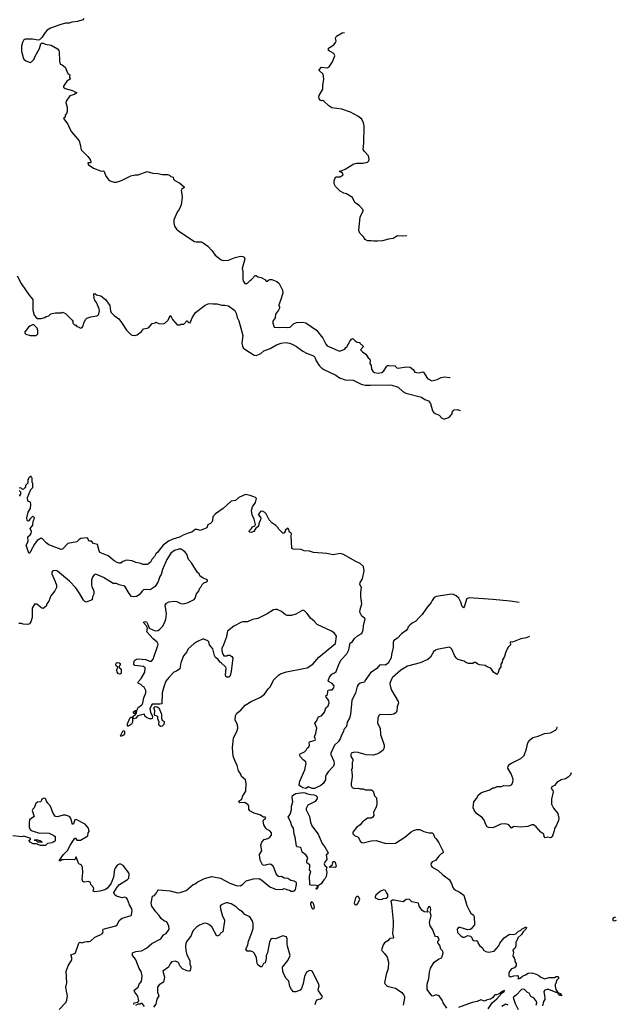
# Model space of a CAD drawing. Extents: x 2239831 to 2395310, y 665973 to 772585.
# Tile 142 of 144: x 2367767 to 2376085, y 735387 to 749103. Entities that reach past the tile are written whole.
import ezdxf

# ---------------------------------------------------------------- set-up
doc = ezdxf.new("R2010")
doc.units = 0

msp = doc.modelspace()

# ---------------------------------------------------------------- linework, layer by layer
at = {"layer": '0CON20XD'}
for points in [[(2368662, 749118), (2368647, 749103), (2368575, 749078), (2368495, 749070), (2368455, 749057), (2368407, 749053), (2368325, 749033), (2368196, 748984), (2368152, 748955), (2368122, 748925), (2368076, 748854), (2368045, 748822), (2368025, 748818), (2367945, 748830), (2367875, 748832), (2367845, 748832), (2367827, 748823), (2367807, 748785), (2367794, 748735), (2367794, 748664), (2367814, 748575), (2367825, 748552), (2367855, 748528), (2367915, 748507), (2367932, 748515), (2367965, 748548), (2367984, 748596), (2368045, 748700), (2368063, 748767), (2368073, 748777), (2368095, 748778), (2368124, 748764), (2368205, 748747), (2368292, 748695), (2368312, 748675), (2368316, 748656), (2368321, 748525), (2368332, 748485), (2368360, 748475), (2368403, 748443), (2368440, 748355), (2368468, 748335), (2368460, 748305), (2368472, 748275), (2368422, 748245), (2368380, 748175), (2368380, 748165), (2368400, 748145), (2368505, 748117), (2368535, 748100), (2368560, 748095), (2368558, 748082), (2368531, 748059), (2368467, 748043), (2368413, 747967), (2368412, 747945), (2368430, 747885), (2368428, 747825), (2368420, 747795), (2368400, 747775), (2368400, 747745), (2368380, 747725), (2368440, 747650), (2368466, 747585), (2368491, 747541), (2368594, 747415), (2368612, 747365), (2368625, 747292), (2368661, 747251), (2368719, 747199), (2368750, 747155), (2368750, 747145), (2368760, 747135), (2368760, 747115), (2368755, 747110), (2368715, 747110), (2368722, 747085), (2368798, 747035), (2368895, 746998), (2368905, 746992), (2368935, 746996), (2368945, 746988), (2368970, 746925), (2369015, 746862), (2369085, 746838), (2369115, 746840), (2369185, 746863), (2369315, 746928), (2369375, 746942), (2369419, 746941), (2369545, 746988), (2369625, 746965), (2369695, 746961), (2369756, 746946), (2369826, 746946), (2369855, 746938), (2369875, 746920), (2369905, 746910), (2369912, 746882), (2369930, 746865), (2370000, 746825), (2370062, 746775), (2370060, 746765), (2370026, 746744), (2370016, 746725), (2370028, 746675), (2370031, 746625), (2370017, 746523), (2369989, 746461), (2369968, 746432), (2369917, 746315), (2369914, 746275), (2369925, 746227), (2369953, 746183), (2369999, 746149), (2370204, 746015), (2370229, 746009), (2370295, 746010), (2370326, 745996), (2370389, 745949), (2370447, 745887), (2370492, 745825), (2370575, 745757), (2370605, 745749), (2370680, 745755), (2370770, 745790), (2370845, 745809), (2370876, 745806), (2370895, 745797), (2370904, 745774), (2370868, 745635), (2370878, 745595), (2370877, 745485), (2370886, 745456), (2370905, 745430), (2370935, 745428), (2370945, 745432), (2370984, 745476), (2371000, 745485), (2371052, 745538), (2371065, 745540), (2371085, 745520), (2371132, 745512), (2371185, 745482), (2371205, 745462), (2371215, 745460), (2371234, 745476), (2371255, 745483), (2371283, 745483), (2371350, 745455), (2371385, 745428), (2371432, 745335), (2371437, 745295), (2371405, 745190), (2371378, 745132), (2371378, 745118), (2371388, 745105), (2371387, 745083), (2371377, 745055), (2371335, 745002), (2371328, 744952), (2371294, 744905), (2371294, 744874), (2371315, 744820), (2371385, 744816), (2371445, 744821), (2371497, 744813), (2371538, 744822), (2371584, 744866), (2371625, 744884), (2371715, 744889), (2371755, 744881), (2371905, 744779), (2371994, 744665), (2372036, 744585), (2372055, 744561), (2372224, 744484), (2372299, 744511), (2372314, 744536), (2372328, 744545), (2372375, 744628), (2372395, 744652), (2372405, 744660), (2372415, 744658), (2372445, 744628), (2372473, 744613), (2372510, 744605), (2372510, 744595), (2372556, 744556), (2372556, 744544), (2372517, 744505), (2372545, 744475), (2372594, 744445), (2372624, 744394), (2372647, 744375), (2372653, 744355), (2372648, 744315), (2372666, 744285), (2372671, 744235), (2372696, 744196), (2372715, 744186), (2372765, 744180), (2372815, 744189), (2372845, 744212), (2372884, 744276), (2372895, 744284), (2372915, 744286), (2372998, 744279), (2373025, 744254), (2373040, 744250), (2373163, 744267), (2373212, 744262), (2373251, 744231), (2373275, 744193), (2373333, 744183), (2373385, 744196), (2373395, 744193), (2373452, 744105), (2373515, 744074), (2373585, 744089), (2373645, 744119), (2373685, 744130), (2373765, 744118), (2373768, 744118)], [(2373163, 746093), (2373105, 746086), (2373035, 746090), (2372974, 746056), (2372908, 746045), (2372825, 746023), (2372755, 746016), (2372706, 746016), (2372665, 746024), (2372615, 746022), (2372585, 746040), (2372559, 746079), (2372511, 746131), (2372497, 746165), (2372512, 746355), (2372556, 746435), (2372557, 746455), (2372505, 746508), (2372440, 746555), (2372408, 746625), (2372325, 746676), (2372285, 746688), (2372233, 746713), (2372171, 746781), (2372149, 746815), (2372152, 746858), (2372171, 746909), (2372184, 746916), (2372234, 746916), (2372278, 746942), (2372268, 746965), (2372220, 746995), (2372265, 747002), (2372305, 747020), (2372425, 747097), (2372464, 747106), (2372554, 747106), (2372615, 747117), (2372633, 747135), (2372641, 747161), (2372630, 747205), (2372573, 747265), (2372554, 747295), (2372566, 747385), (2372570, 747625), (2372562, 747665), (2372535, 747717), (2372480, 747760), (2372380, 747815), (2372260, 747855), (2372118, 747875), (2372075, 747902), (2372008, 747968), (2371995, 747978), (2371975, 747972), (2371955, 747982), (2371940, 748005), (2371936, 748025), (2371943, 748045), (2371993, 748135), (2371993, 748185), (2372006, 748275), (2371997, 748345), (2371944, 748394), (2371940, 748405), (2371975, 748440), (2372054, 748434), (2372083, 748447), (2372127, 748515), (2372159, 748601), (2372158, 748615), (2372145, 748632), (2372073, 748673), (2372073, 748707), (2372095, 748722), (2372146, 748754), (2372170, 748785), (2372178, 748805), (2372170, 748845), (2372182, 748875), (2372265, 748920), (2372295, 748926)], [(2367733, 745533), (2367787, 745427), (2367900, 745265), (2367952, 745205), (2367948, 745055), (2367970, 744985), (2368002, 744952), (2368015, 744940), (2368065, 744940), (2368117, 744953), (2368135, 744968), (2368172, 744978), (2368200, 745005), (2368218, 745012), (2368265, 745020), (2368355, 745020), (2368365, 745028), (2368405, 745010), (2368498, 744918), (2368510, 744905), (2368510, 744875), (2368532, 744852), (2368545, 744850), (2368565, 744830), (2368595, 744820), (2368610, 744805), (2368638, 744815), (2368652, 744838), (2368662, 744875), (2368684, 744926), (2368704, 744946), (2368757, 744963), (2368844, 744976), (2368862, 744988), (2368871, 745005), (2368879, 745045), (2368876, 745075), (2368840, 745165), (2368813, 745195), (2368807, 745213), (2368802, 745285), (2368815, 745290), (2368840, 745270), (2368898, 745258), (2368963, 745203), (2369022, 745122), (2369033, 745045), (2369043, 745025), (2369085, 744980), (2369148, 744935), (2369186, 744886), (2369255, 744778), (2369317, 744717), (2369335, 744708), (2369375, 744702), (2369405, 744712), (2369465, 744758), (2369495, 744798), (2369565, 744812), (2369615, 744870), (2369655, 744880), (2369665, 744890), (2369705, 744872), (2369765, 744868), (2369790, 744875), (2369836, 744915), (2369865, 744980), (2369885, 744953), (2369897, 744925), (2369963, 744853), (2370005, 744850), (2370015, 744860), (2370057, 744863), (2370095, 744910), (2370105, 744910), (2370110, 744895), (2370123, 744883), (2370145, 744880), (2370170, 744950), (2370218, 745022), (2370354, 745126), (2370396, 745144), (2370415, 745149), (2370465, 745143), (2370517, 745147), (2370584, 745124), (2370625, 745127), (2370677, 745115), (2370765, 745050), (2370787, 745015), (2370799, 744955), (2370820, 744910), (2370878, 744705), (2370866, 744595), (2370872, 744555), (2370883, 744533), (2370905, 744513), (2371035, 744428), (2371065, 744424), (2371108, 744442), (2371131, 744455), (2371169, 744491), (2371257, 744523), (2371345, 744572), (2371411, 744599), (2371475, 744606), (2371529, 744599), (2371567, 744585), (2371625, 744552), (2371716, 744486), (2371765, 744457), (2371865, 744420), (2371882, 744402), (2371901, 744351), (2371943, 744285), (2371977, 744247), (2372005, 744229), (2372175, 744150), (2372226, 744116), (2372304, 744084), (2372415, 744082), (2372526, 744026), (2372585, 744013), (2372660, 744010), (2372915, 744018), (2372955, 744012), (2373045, 743984), (2373110, 743925), (2373151, 743901), (2373368, 743845), (2373415, 743814), (2373467, 743795), (2373496, 743755), (2373524, 743655), (2373537, 743635), (2373558, 743615), (2373614, 743594), (2373654, 743554), (2373675, 743544), (2373695, 743544), (2373735, 743557), (2373764, 743576), (2373796, 743614), (2373798, 743635), (2373808, 743655), (2373825, 743668), (2373865, 743671), (2373909, 743661)], [(2367995, 744703), (2368022, 744728), (2368022, 744772), (2368010, 744805), (2367965, 744850), (2367945, 744850), (2367910, 744835), (2367891, 744819), (2367840, 744755), (2367840, 744735), (2367853, 744723), (2367915, 744703), (2367995, 744703)], [(2374729, 740982), (2374605, 741003), (2374365, 741026), (2374035, 741047), (2374009, 741041), (2373998, 741032), (2373970, 740935), (2373955, 740912), (2373935, 740930), (2373915, 740990), (2373887, 741045), (2373852, 741075), (2373814, 741094), (2373785, 741099), (2373575, 741067), (2373545, 741052), (2373516, 741014), (2373503, 740985), (2373440, 740905), (2373380, 740815), (2373325, 740767), (2373288, 740722), (2373237, 740695), (2373205, 740670), (2373183, 740645), (2373173, 740615), (2373156, 740595), (2373092, 740548), (2373035, 740488), (2372983, 740457), (2372972, 740425), (2372972, 740355), (2372949, 740261), (2372945, 740215), (2372905, 740140), (2372865, 740113), (2372805, 740117), (2372785, 740111), (2372745, 740065), (2372659, 740005), (2372580, 739895), (2372572, 739875), (2372515, 739862), (2372484, 739835), (2372472, 739815), (2372450, 739720), (2372396, 739624), (2372379, 739425), (2372365, 739375), (2372334, 739316), (2372321, 739259), (2372286, 739215), (2372281, 739185), (2372253, 739137), (2372235, 739084), (2372205, 739045), (2372154, 738996), (2372105, 738885), (2372105, 738865), (2372148, 738775), (2372151, 738735), (2372144, 738706), (2372068, 738625), (2372041, 738585), (2372032, 738565), (2372032, 738515), (2371999, 738465), (2371965, 738433), (2371875, 738392), (2371845, 738395), (2371795, 738417), (2371755, 738395), (2371715, 738403), (2371671, 738431), (2371663, 738445), (2371674, 738495), (2371741, 738655), (2371760, 738745), (2371755, 738765), (2371720, 738791), (2371683, 738835), (2371672, 738855), (2371673, 738867), (2371678, 738875), (2371737, 738903), (2371760, 738925), (2371773, 738955), (2371796, 738974), (2371809, 738995), (2371803, 739035), (2371807, 739043), (2371888, 739065), (2371892, 739075), (2371876, 739115), (2371896, 739165), (2371908, 739235), (2371883, 739305), (2371905, 739330), (2371927, 739385), (2371943, 739397), (2371975, 739407), (2372017, 739455), (2372033, 739515), (2372067, 739545), (2372080, 739585), (2372078, 739615), (2372065, 739638), (2372038, 739665), (2372036, 739684), (2372057, 739703), (2372061, 739745), (2372069, 739761), (2372085, 739767), (2372125, 739768), (2372146, 739795), (2372152, 739825), (2372125, 739856), (2372070, 739885), (2372068, 739895), (2372088, 739945), (2372117, 739985), (2372156, 740005), (2372177, 740023), (2372222, 740135), (2372249, 740185), (2372329, 740271), (2372355, 740325), (2372375, 740419), (2372408, 740442), (2372435, 740484), (2372475, 740520), (2372535, 740554), (2372556, 740604), (2372559, 740661), (2372582, 740755), (2372575, 740768), (2372536, 740795), (2372510, 740850), (2372512, 740885), (2372539, 740965), (2372521, 741061), (2372521, 741125), (2372534, 741194), (2372509, 741235), (2372513, 741265), (2372548, 741315), (2372571, 741425), (2372559, 741485), (2372515, 741528), (2372455, 741554), (2372282, 741652), (2372235, 741668), (2372135, 741649), (2372049, 741669), (2371865, 741683), (2371808, 741698), (2371735, 741703), (2371692, 741722), (2371580, 741725), (2371562, 741735), (2371560, 741745), (2371552, 741905), (2371558, 741945), (2371530, 741965), (2371515, 742010), (2371505, 742020), (2371470, 741985), (2371467, 741973), (2371448, 741952), (2371435, 741950), (2371375, 742010), (2371370, 742025), (2371339, 742059), (2371280, 742095), (2371244, 742134), (2371205, 742220), (2371185, 742240), (2371150, 742255), (2371125, 742250), (2371094, 742215), (2371095, 742204), (2371129, 742165), (2371124, 742136), (2371102, 742085), (2371097, 742043), (2371061, 742019), (2371031, 741975), (2370995, 741958), (2370975, 741962), (2370966, 741975), (2370971, 741989), (2371000, 742015), (2371013, 742037), (2371047, 742054), (2371053, 742073), (2371035, 742145), (2371006, 742205), (2371001, 742265), (2371013, 742315), (2371056, 742375), (2371067, 742435), (2371056, 742446), (2370982, 742475), (2370915, 742490), (2370823, 742447), (2370775, 742404), (2370715, 742398), (2370606, 742294), (2370499, 742221), (2370461, 742179), (2370454, 742126), (2370445, 742105), (2370425, 742084), (2370392, 742065), (2370375, 742023), (2370285, 741988), (2370241, 741999), (2370215, 742002), (2370165, 741966), (2370115, 741952), (2370045, 741923), (2369996, 741894), (2369902, 741868), (2369843, 741837), (2369769, 741781), (2369712, 741715), (2369695, 741685), (2369665, 741660), (2369646, 741624), (2369611, 741585), (2369592, 741548), (2369565, 741522), (2369545, 741514), (2369485, 741513), (2369456, 741526), (2369385, 741540), (2369335, 741564), (2369255, 741572), (2369205, 741554), (2369175, 741532), (2369155, 741531), (2369125, 741541), (2369084, 741564), (2369002, 741632), (2368885, 741682), (2368874, 741704), (2368854, 741794), (2368796, 741806), (2368767, 741837), (2368745, 741840), (2368732, 741845), (2368717, 741875), (2368705, 741884), (2368620, 741875), (2368597, 741863), (2368565, 741830), (2368436, 741804), (2368365, 741727), (2368345, 741722), (2368175, 741788), (2368135, 741816), (2368085, 741871), (2368065, 741879), (2368011, 741849), (2367973, 741797), (2367921, 741705), (2367915, 741682), (2367905, 741672), (2367895, 741672), (2367857, 741785), (2367884, 741836), (2367880, 741900), (2367914, 741926), (2367926, 741944), (2367930, 741975), (2367912, 742015), (2367950, 742060), (2367956, 742115), (2367971, 742145), (2367974, 742165), (2367955, 742183), (2367945, 742181), (2367910, 742145), (2367895, 742120), (2367880, 742115), (2367870, 742125), (2367868, 742165), (2367886, 742244), (2367916, 742295), (2367922, 742355), (2367920, 742375), (2367908, 742388), (2367880, 742395), (2367878, 742445), (2367923, 742557), (2367948, 742585), (2367950, 742645), (2367940, 742655), (2367940, 742715), (2367930, 742725), (2367928, 742738), (2367912, 742738), (2367892, 742718), (2367890, 742705), (2367880, 742695), (2367880, 742645), (2367850, 742615), (2367850, 742595), (2367838, 742582), (2367815, 742560), (2367802, 742562), (2367785, 742580), (2367760, 742575)], [(2367760, 742545), (2367780, 742525), (2367780, 742495), (2367760, 742465)], [(2370045, 741707), (2370018, 741725), (2369985, 741728), (2369925, 741708), (2369875, 741673), (2369817, 741585), (2369757, 741443), (2369740, 741375), (2369719, 741345), (2369697, 741275), (2369658, 741205), (2369585, 741160), (2369525, 741167), (2369495, 741159), (2369475, 741144), (2369435, 741089), (2369395, 741068), (2369355, 741061), (2369325, 741070), (2369291, 741111), (2369231, 741211), (2369152, 741232), (2369115, 741248), (2369071, 741251), (2368935, 741334), (2368859, 741365), (2368825, 741378), (2368805, 741369), (2368784, 741335), (2368770, 741295), (2368767, 741237), (2368772, 741205), (2368798, 741155), (2368803, 741133), (2368800, 741100), (2368783, 741065), (2368779, 741021), (2368695, 740987), (2368675, 740996), (2368658, 741015), (2368606, 741106), (2368548, 741188), (2368460, 741280), (2368295, 741422), (2368275, 741430), (2368227, 741423), (2368214, 741406), (2368214, 741385), (2368262, 741275), (2368279, 741225), (2368278, 741195), (2368257, 741145), (2368203, 741075), (2368175, 741002), (2368146, 740964), (2368135, 740932), (2368095, 740902), (2368077, 740907), (2368005, 740962), (2367975, 740962), (2367941, 740905), (2367940, 740775), (2367922, 740715), (2367905, 740688), (2367882, 740678), (2367815, 740684), (2367793, 740693), (2367757, 740693)], [(2369358, 735385), (2369364, 735406), (2369412, 735418), (2369427, 735433), (2369412, 735502), (2369373, 735555), (2369362, 735585), (2369417, 735625), (2369433, 735665), (2369466, 735704), (2369474, 735785), (2369462, 735842), (2369432, 735885), (2369387, 736007), (2369368, 736035), (2369340, 736065), (2369340, 736105), (2369385, 736123), (2369465, 736130), (2369535, 736169), (2369608, 736235), (2369735, 736300), (2369774, 736356), (2369808, 736372), (2369850, 736435), (2369848, 736475), (2369818, 736535), (2369775, 736549), (2369740, 736580), (2369711, 736625), (2369665, 736675), (2369610, 736755), (2369602, 736795), (2369620, 736895), (2369646, 736904), (2369675, 736940), (2369692, 736975), (2369705, 736980), (2369865, 736966), (2369965, 736941), (2370004, 736946), (2370086, 736974), (2370185, 737054), (2370215, 737064), (2370243, 737087), (2370299, 737115), (2370345, 737141), (2370446, 737166), (2370565, 737143), (2370695, 737074), (2370785, 737044), (2370845, 737039), (2370879, 737061), (2370925, 737106), (2371027, 737133), (2371105, 737137), (2371145, 737117), (2371255, 737023), (2371335, 736992), (2371425, 736988), (2371455, 737002), (2371505, 736980), (2371529, 736979), (2371554, 736964), (2371585, 736961), (2371605, 736972), (2371614, 736986), (2371628, 737055), (2371624, 737084), (2371595, 737103), (2371545, 737112), (2371505, 737140), (2371455, 737146), (2371415, 737166), (2371385, 737163), (2371370, 737170), (2371343, 737203), (2371314, 737285), (2371295, 737318), (2371265, 737338), (2371225, 737333), (2371175, 737322), (2371151, 737331), (2371120, 737395), (2371112, 737475), (2371142, 737525), (2371130, 737605), (2371143, 737647), (2371176, 737684), (2371225, 737696), (2371255, 737714), (2371276, 737745), (2371276, 737775), (2371255, 737803), (2371215, 737824), (2371199, 737839), (2371169, 737889), (2371161, 737939), (2371170, 737960), (2371195, 737977), (2371199, 737985), (2371195, 737993), (2371165, 737994), (2371114, 738024), (2371035, 738049), (2370974, 738084), (2370963, 738105), (2370963, 738143), (2370954, 738164), (2370908, 738198), (2370835, 738194), (2370820, 738205), (2370825, 738223), (2370854, 738236), (2370868, 738252), (2370875, 738280), (2370918, 738355), (2370926, 738465), (2370913, 738515), (2370861, 738561), (2370850, 738595), (2370819, 738639), (2370798, 738715), (2370768, 738782), (2370744, 738844), (2370732, 738965), (2370746, 739095), (2370797, 739203), (2370806, 739235), (2370803, 739285), (2370769, 739345), (2370776, 739404), (2370795, 739442), (2370848, 739482), (2370912, 739555), (2370994, 739606), (2371124, 739666), (2371182, 739705), (2371234, 739785), (2371262, 739815), (2371305, 739904), (2371375, 739974), (2371405, 739990), (2371485, 740016), (2371725, 740065), (2371776, 740075), (2371856, 740124), (2371938, 740222), (2372170, 740415), (2372182, 740515), (2372153, 740563), (2372115, 740587), (2371915, 740678), (2371872, 740725), (2371822, 740765), (2371773, 740833), (2371736, 740866), (2371715, 740878), (2371615, 740822), (2371555, 740802), (2371495, 740802), (2371472, 740812), (2371415, 740858), (2371356, 740886), (2371334, 740886), (2371305, 740880), (2371215, 740827), (2371085, 740763), (2371014, 740746), (2370945, 740717), (2370876, 740716), (2370861, 740709), (2370752, 740655), (2370666, 740585), (2370658, 740565), (2370652, 740508), (2370610, 740395), (2370583, 740345), (2370583, 740313), (2370598, 740265), (2370615, 740240), (2370655, 740240), (2370669, 740251), (2370695, 740251), (2370725, 740234), (2370738, 740215), (2370717, 740025), (2370699, 739961), (2370685, 739946), (2370655, 739945), (2370642, 739955), (2370638, 739975), (2370644, 740065), (2370639, 740085), (2370578, 740145), (2370560, 740155), (2370528, 740195), (2370497, 740217), (2370484, 740244), (2370458, 740338), (2370411, 740395), (2370402, 740435), (2370389, 740449), (2370335, 740473), (2370315, 740473), (2370238, 740435), (2370195, 740407), (2370115, 740337), (2370096, 740295), (2370049, 740241), (2370014, 740145), (2369999, 740061), (2369955, 740026), (2369918, 740012), (2369845, 739940), (2369803, 739887), (2369779, 739825), (2369754, 739725), (2369748, 739572), (2369723, 739567), (2369625, 739570), (2369615, 739568), (2369606, 739555), (2369583, 739505), (2369593, 739455), (2369617, 739395), (2369615, 739370), (2369605, 739362), (2369575, 739362), (2369535, 739380), (2369512, 739402), (2369505, 739428), (2369413, 739407), (2369387, 739373), (2369365, 739362), (2369348, 739375), (2369351, 739399), (2369380, 739425), (2369380, 739440), (2369365, 739440), (2369353, 739453), (2369355, 739460), (2369375, 739480), (2369385, 739480), (2369390, 739465), (2369380, 739455), (2369380, 739440), (2369395, 739440), (2369400, 739485), (2369410, 739495), (2369410, 739505), (2369425, 739530), (2369435, 739530), (2369455, 739550), (2369470, 739555), (2369482, 739588), (2369498, 739655), (2369526, 739724), (2369526, 739756), (2369503, 739803), (2369484, 739814), (2369455, 739842), (2369424, 739854), (2369413, 739865), (2369423, 739885), (2369461, 739925), (2369514, 740015), (2369516, 740075), (2369495, 740094), (2369370, 740105), (2369360, 740125), (2369363, 740165), (2369368, 740175), (2369394, 740196), (2369425, 740201), (2369525, 740189), (2369575, 740166), (2369605, 740169), (2369627, 740195), (2369694, 740385), (2369696, 740405), (2369682, 740432), (2369628, 740478), (2369541, 740575), (2369550, 740625), (2369530, 740665), (2369494, 740704), (2369498, 740715), (2369515, 740720), (2369535, 740713), (2369555, 740678), (2369570, 740625), (2369655, 740588), (2369695, 740596), (2369715, 740609), (2369759, 740651), (2369792, 740708), (2369806, 740754), (2369814, 740825), (2369797, 740945), (2369815, 740976), (2369845, 740995), (2369925, 741002), (2369956, 740996), (2370015, 740968), (2370055, 740965), (2370115, 740986), (2370198, 741025), (2370215, 741045), (2370234, 741106), (2370267, 741153), (2370275, 741178), (2370292, 741198), (2370310, 741235), (2370334, 741256), (2370375, 741274), (2370384, 741285), (2370384, 741295), (2370373, 741305), (2370325, 741324), (2370279, 741355), (2370268, 741385), (2370245, 741402), (2370163, 741535), (2370121, 741585), (2370097, 741657), (2370074, 741684), (2370045, 741707)], [(2374874, 740510), (2374829, 740491), (2374755, 740478), (2374637, 740433), (2374615, 740438), (2374605, 740430), (2374610, 740395), (2374577, 740363), (2374562, 740338), (2374538, 740282), (2374525, 740230), (2374498, 740185), (2374493, 740155), (2374476, 740125), (2374474, 740086), (2374453, 740055), (2374434, 739996), (2374417, 739983), (2374372, 740015), (2374335, 740070), (2374285, 740088), (2374255, 740108), (2374175, 740117), (2374155, 740123), (2374123, 740147), (2374105, 740147), (2374085, 740133), (2374065, 740133), (2374025, 740136), (2373985, 740148), (2373965, 740168), (2373875, 740192), (2373855, 740208), (2373835, 740236), (2373791, 740335), (2373775, 740354), (2373755, 740360), (2373585, 740330), (2373562, 740318), (2373537, 740295), (2373496, 740224), (2373455, 740191), (2373350, 740145), (2373175, 740099), (2373080, 740040), (2372965, 739940), (2372945, 739908), (2372929, 739855), (2372932, 739825), (2372952, 739765), (2373042, 739605), (2373048, 739585), (2373029, 739531), (2373024, 739475), (2373015, 739450), (2372985, 739428), (2372925, 739418), (2372790, 739425), (2372772, 739408), (2372761, 739375), (2372757, 739305), (2372791, 739235), (2372799, 739145), (2372846, 738995), (2372848, 738962), (2372832, 738928), (2372785, 738891), (2372745, 738871), (2372695, 738856), (2372595, 738862), (2372485, 738893), (2372435, 738897), (2372390, 738885), (2372382, 738868), (2372385, 738840), (2372412, 738795), (2372412, 738775), (2372402, 738755), (2372402, 738675), (2372393, 738655), (2372404, 738585), (2372402, 738555), (2372387, 738465), (2372388, 738435), (2372402, 738405), (2372435, 738394), (2372485, 738398), (2372515, 738390), (2372555, 738390), (2372583, 738373), (2372670, 738375), (2372697, 738357), (2372713, 738293), (2372740, 738265), (2372740, 738235), (2372748, 738225), (2372748, 738175), (2372738, 738135), (2372698, 738062), (2372702, 738015), (2372692, 737995), (2372668, 737982), (2372615, 737979), (2372572, 737948), (2372545, 737928), (2372514, 737886), (2372462, 737848), (2372410, 737785), (2372412, 737762), (2372435, 737740), (2372488, 737715), (2372518, 737655), (2372535, 737640), (2372554, 737634), (2372665, 737662), (2372735, 737670), (2372870, 737625), (2373005, 737631), (2373135, 737714), (2373225, 737789), (2373255, 737806), (2373305, 737820), (2373345, 737822), (2373400, 737795), (2373474, 737774), (2373517, 737777), (2373530, 737765), (2373550, 737715), (2373575, 737690), (2373610, 737635), (2373672, 737515), (2373672, 737505), (2373670, 737495), (2373645, 737482), (2373611, 737449), (2373565, 737392), (2373517, 737373), (2373500, 737345), (2373502, 737315), (2373518, 737295), (2373601, 737251), (2373665, 737190), (2373754, 737125), (2373785, 737070), (2373806, 737015), (2373821, 736995), (2373845, 736978), (2373896, 736955), (2373959, 736905), (2374002, 736765), (2374039, 736689), (2374058, 736658), (2374095, 736628), (2374105, 736612), (2374106, 736495), (2374060, 736440), (2374045, 736431), (2374015, 736426), (2373906, 736456), (2373885, 736456), (2373864, 736435), (2373870, 736385), (2373915, 736339), (2373945, 736324), (2373967, 736323), (2374015, 736347), (2374050, 736335), (2374065, 736320), (2374085, 736282), (2374105, 736273), (2374137, 736277), (2374150, 736265), (2374153, 736245), (2374176, 736206), (2374217, 736175), (2374235, 736143), (2374264, 736124), (2374305, 736114), (2374381, 736129), (2374448, 736202), (2374462, 736238), (2374520, 736315), (2374595, 736362), (2374645, 736358), (2374685, 736370), (2374720, 736405), (2374747, 736413), (2374773, 736437), (2374826, 736466), (2374831, 736455), (2374824, 736435), (2374784, 736396), (2374761, 736359), (2374712, 736315), (2374697, 736273), (2374683, 736257), (2374682, 736195), (2374668, 736165), (2374640, 736145), (2374650, 736115), (2374640, 736055), (2374660, 736035), (2374660, 736025), (2374670, 736015), (2374672, 735985), (2374688, 735955), (2374688, 735925), (2374663, 735897), (2374625, 735880), (2374605, 735858), (2374587, 735825), (2374588, 735785), (2374602, 735772), (2374615, 735769), (2374657, 735783), (2374705, 735790), (2374718, 735775), (2374720, 735755), (2374710, 735745), (2374715, 735740), (2374745, 735753), (2374779, 735781), (2374818, 735795), (2374855, 735822), (2374905, 735826), (2374968, 735808), (2375006, 735786), (2375035, 735758), (2375056, 735756), (2375085, 735742), (2375145, 735762), (2375225, 735760), (2375244, 735776), (2375270, 735775), (2375280, 735765), (2375278, 735745), (2375253, 735717), (2375242, 735678), (2375230, 735665), (2375232, 735635), (2375242, 735595), (2375270, 735550), (2375302, 735535), (2375320, 735515), (2375320, 735505), (2375295, 735508), (2375278, 735525), (2375270, 735550), (2375245, 735553), (2375142, 735592), (2375115, 735592), (2375086, 735584), (2375073, 735565), (2375088, 735478), (2375086, 735455), (2375070, 735425), (2375055, 735367)], [(2369165, 739986), (2369145, 739989), (2369124, 740014), (2369123, 740047), (2369133, 740083), (2369113, 740103), (2369109, 740125), (2369115, 740144), (2369125, 740149), (2369155, 740145), (2369166, 740135), (2369167, 740115), (2369147, 740085), (2369180, 740055), (2369181, 740005), (2369175, 739991), (2369165, 739986)], [(2369735, 739257), (2369711, 739271), (2369706, 739285), (2369710, 739315), (2369692, 739362), (2369693, 739393), (2369683, 739403), (2369655, 739411), (2369646, 739425), (2369653, 739473), (2369637, 739515), (2369654, 739536), (2369685, 739533), (2369705, 739518), (2369745, 739427), (2369743, 739375), (2369755, 739347), (2369779, 739325), (2369781, 739315), (2369776, 739285), (2369755, 739262), (2369735, 739257)], [(2369275, 739260), (2369268, 739268), (2369270, 739295), (2369301, 739375), (2369315, 739387), (2369325, 739387), (2369338, 739368), (2369342, 739315), (2369325, 739288), (2369285, 739262), (2369275, 739260)], [(2369175, 739120), (2369172, 739125), (2369194, 739175), (2369205, 739190), (2369225, 739200), (2369230, 739185), (2369226, 739154), (2369212, 739135), (2369185, 739122), (2369175, 739120)], [(2375456, 738611), (2375445, 738585), (2375415, 738552), (2375375, 738530), (2375315, 738513), (2375254, 738475), (2375224, 738436), (2375184, 738415), (2375179, 738405), (2375177, 738395), (2375200, 738365), (2375206, 738345), (2375179, 738245), (2375180, 738175), (2375208, 738118), (2375268, 738045), (2375282, 737975), (2375278, 737945), (2375247, 737873), (2375222, 737835), (2375220, 737805), (2375190, 737720), (2375165, 737704), (2375125, 737717), (2375095, 737707), (2375081, 737725), (2375076, 737756), (2375034, 737784), (2374968, 737858), (2374930, 737885), (2374905, 737888), (2374850, 737865), (2374755, 737854), (2374657, 737863), (2374625, 737842), (2374588, 737888), (2374558, 737898), (2374525, 737899), (2374475, 737897), (2374363, 737847), (2374305, 737848), (2374285, 737860), (2374265, 737890), (2374241, 737951), (2374218, 737985), (2374134, 738044), (2374101, 738091), (2374087, 738125), (2374097, 738205), (2374135, 738252), (2374164, 738306), (2374203, 738337), (2374320, 738375), (2374365, 738402), (2374385, 738403), (2374425, 738421), (2374485, 738421), (2374516, 738434), (2374585, 738428), (2374623, 738445), (2374641, 738475), (2374646, 738525), (2374617, 738597), (2374570, 738675), (2374579, 738705), (2374600, 738730), (2374623, 738747), (2374680, 738775), (2374755, 738811), (2374801, 738855), (2374833, 738945), (2374850, 739030), (2374870, 739060), (2374922, 739105), (2374995, 739124), (2375085, 739161), (2375165, 739169), (2375238, 739205), (2375256, 739224), (2375259, 739254)], [(2368421, 735569), (2368412, 735625), (2368425, 735685), (2368413, 735847), (2368445, 735924), (2368492, 736005), (2368496, 736036), (2368482, 736075), (2368533, 736095), (2368545, 736106), (2368592, 736238), (2368605, 736252), (2368635, 736244), (2368674, 736256), (2368705, 736262), (2368735, 736260), (2368755, 736268), (2368815, 736321), (2368891, 736355), (2368921, 736375), (2368933, 736395), (2368928, 736415), (2368930, 736435), (2369109, 736481), (2369126, 736495), (2369152, 736555), (2369175, 736575), (2369195, 736587), (2369320, 736625), (2369328, 736635), (2369333, 736695), (2369329, 736715), (2369299, 736771), (2369272, 736845), (2369255, 736872), (2369235, 736878), (2369195, 736870), (2369115, 736892), (2369090, 736915), (2369080, 736945), (2369125, 737020), (2369160, 737055), (2369270, 737125), (2369290, 737145), (2369292, 737205), (2369287, 737217), (2369209, 737319), (2369177, 737337), (2369153, 737337), (2369127, 737323), (2369098, 737285), (2369087, 737263), (2369073, 737157), (2369044, 737075), (2368992, 737005), (2368955, 736982), (2368885, 736962), (2368815, 736954), (2368792, 736965), (2368801, 736995), (2368797, 737015), (2368761, 737055), (2368752, 737085), (2368725, 737099), (2368665, 737088), (2368648, 737098), (2368638, 737128), (2368646, 737225), (2368641, 737295), (2368625, 737328), (2368591, 737345), (2368581, 737361), (2368555, 737440), (2368542, 737408), (2368529, 737401), (2368445, 737406), (2368375, 737400), (2368355, 737398), (2368334, 737384), (2368322, 737385), (2368323, 737395), (2368377, 737473), (2368437, 737533), (2368468, 737595), (2368535, 737700), (2368545, 737702), (2368563, 737673), (2368615, 737672), (2368716, 737735), (2368722, 737775), (2368737, 737795), (2368725, 737842), (2368682, 737895), (2368555, 737962), (2368534, 737955), (2368515, 737900), (2368505, 737892), (2368482, 737975), (2368465, 737999), (2368447, 738007), (2368405, 738020), (2368375, 738021), (2368293, 737997), (2368265, 738002), (2368236, 738046), (2368197, 738145), (2368160, 738190), (2368143, 738215), (2368132, 738245), (2368120, 738255), (2368105, 738257), (2368078, 738245), (2368064, 738206), (2368015, 738204), (2367990, 738185), (2367967, 738125), (2367948, 738105), (2367941, 738085), (2367968, 738005), (2367904, 737955), (2367898, 737915), (2367901, 737855), (2367915, 737822), (2367941, 737805), (2368045, 737772), (2368125, 737775), (2368179, 737769), (2368245, 737740), (2368260, 737725), (2368260, 737665), (2368248, 737652), (2368235, 737650), (2368222, 737638), (2368155, 737628), (2368125, 737600), (2368055, 737600), (2367995, 737620), (2367955, 737622), (2367914, 737644), (2367898, 737665), (2367900, 737675), (2367920, 737685), (2367922, 737695), (2367825, 737730), (2367795, 737722), (2367673, 737733)], [(2371905, 736990), (2371900, 736995), (2371905, 737010), (2371920, 737020), (2371917, 737037), (2371885, 737047), (2371845, 737040), (2371813, 737053), (2371807, 737175), (2371824, 737235), (2371805, 737260), (2371812, 737305), (2371810, 737330), (2371774, 737355), (2371770, 737365), (2371770, 737385), (2371783, 737425), (2371758, 737468), (2371706, 737505), (2371691, 737561), (2371680, 737570), (2371635, 737579), (2371625, 737591), (2371607, 737715), (2371592, 737755), (2371582, 737842), (2371562, 737875), (2371541, 737935), (2371510, 737995), (2371536, 738035), (2371556, 738094), (2371558, 738145), (2371574, 738205), (2371567, 738273), (2371572, 738295), (2371618, 738325), (2371715, 738335), (2371745, 738334), (2371779, 738319), (2371825, 738311), (2371872, 738305), (2371896, 738295), (2371913, 738275), (2371913, 738255), (2371885, 738212), (2371785, 738160), (2371763, 738115), (2371763, 738095), (2371807, 738005), (2371822, 737925), (2371841, 737871), (2371929, 737755), (2371984, 737625), (2372025, 737572), (2372067, 737495), (2372055, 737480), (2372040, 737475), (2372049, 737405), (2372024, 737375), (2372012, 737345), (2372020, 737320), (2372050, 737295), (2372039, 737265), (2372047, 737223), (2372041, 737165), (2372025, 737137), (2372007, 737123), (2371972, 737065), (2371930, 737035), (2371925, 737020), (2371920, 737020), (2371915, 736993), (2371905, 736990)], [(2368075, 737642), (2368080, 737645), (2368072, 737655), (2368052, 737665), (2368003, 737677), (2367970, 737675), (2367997, 737667), (2368015, 737652), (2368068, 737648), (2368075, 737642)], [(2372165, 737292), (2372080, 737295), (2372126, 737334), (2372135, 737378), (2372155, 737377), (2372167, 737365), (2372178, 737305), (2372165, 737292)], [(2372455, 736772), (2372478, 736785), (2372508, 736845), (2372497, 736877), (2372485, 736888), (2372465, 736888), (2372449, 736871), (2372428, 736795), (2372440, 736775), (2372455, 736772)], [(2372775, 736848), (2372825, 736852), (2372835, 736860), (2372877, 736863), (2372900, 736885), (2372898, 736915), (2372882, 736945), (2372865, 736972), (2372845, 736982), (2372795, 736963), (2372732, 736905), (2372722, 736885), (2372725, 736870), (2372754, 736854), (2372775, 736848)], [(2373404, 736674), (2373375, 736700), (2373349, 736735), (2373336, 736756), (2373326, 736796), (2373235, 736816), (2373195, 736852), (2373156, 736845), (2373115, 736814), (2372985, 736838), (2372963, 736837), (2372940, 736825), (2372952, 736775), (2372976, 736544), (2372976, 736485), (2372964, 736375), (2372978, 736315), (2372972, 736308), (2372925, 736302), (2372899, 736271), (2372855, 736244), (2372836, 736215), (2372812, 736145), (2372814, 736134), (2372854, 736094), (2372891, 736045), (2372909, 735975), (2372904, 735885), (2372877, 735803), (2372851, 735685), (2372861, 735665), (2372890, 735640), (2372965, 735622), (2373005, 735610), (2373095, 735550), (2373121, 735515), (2373130, 735495), (2373130, 735475), (2373114, 735375)], [(2371886, 735384), (2371896, 735415), (2371910, 735450), (2371959, 735461), (2371978, 735475), (2371988, 735495), (2371933, 735575), (2371928, 735595), (2371941, 735645), (2371937, 735665), (2371845, 735847), (2371835, 735854), (2371805, 735857), (2371765, 735834), (2371739, 735775), (2371718, 735675), (2371695, 735608), (2371675, 735584), (2371615, 735559), (2371585, 735561), (2371555, 735593), (2371531, 735635), (2371521, 735711), (2371482, 735745), (2371454, 735795), (2371437, 735845), (2371433, 735905), (2371504, 735996), (2371539, 736065), (2371499, 736195), (2371494, 736225), (2371497, 736297), (2371485, 736326), (2371435, 736339), (2371335, 736297), (2371285, 736303), (2371271, 736299), (2371248, 736255), (2371222, 736105), (2371203, 736067), (2371201, 736025), (2371187, 735965), (2371167, 735953), (2371145, 735910), (2371125, 735910), (2371087, 735937), (2371077, 735955), (2371070, 736035), (2371042, 736095), (2371016, 736116), (2370990, 736125), (2370938, 736128), (2370922, 736155), (2370927, 736175), (2370949, 736215), (2370957, 736265), (2371001, 736375), (2371022, 736445), (2371023, 736513), (2371007, 736555), (2370974, 736605), (2370906, 736636), (2370875, 736676), (2370825, 736704), (2370784, 736745), (2370715, 736787), (2370665, 736798), (2370645, 736799), (2370598, 736782), (2370573, 736767), (2370564, 736755), (2370567, 736715), (2370595, 736615), (2370620, 736565), (2370623, 736545), (2370597, 736395), (2370565, 736380), (2370552, 736348), (2370515, 736338), (2370447, 736467), (2370405, 736499), (2370375, 736512), (2370345, 736518), (2370275, 736490), (2370231, 736459), (2370190, 736420), (2370170, 736385), (2370158, 736345), (2370094, 736255), (2370084, 736235), (2370078, 736202), (2370081, 736135), (2370096, 736075), (2370139, 735995), (2370138, 735945), (2370153, 735915), (2370146, 735854), (2370135, 735848), (2370095, 735852), (2370035, 735883), (2370001, 735921), (2369988, 735958), (2369974, 735974), (2369935, 735986), (2369885, 735978), (2369865, 735952), (2369843, 735905), (2369762, 735848), (2369787, 735765), (2369770, 735695), (2369710, 735660), (2369690, 735625), (2369686, 735555), (2369709, 735505), (2369681, 735459), (2369665, 735390), (2369634, 735346)], [(2371855, 736710), (2371843, 736723), (2371828, 736775), (2371828, 736795), (2371845, 736820), (2371865, 736780), (2371872, 736735), (2371865, 736712), (2371855, 736710)], [(2373721, 735335), (2373672, 735408), (2373658, 735445), (2373614, 735504), (2373575, 735519), (2373525, 735498), (2373513, 735505), (2373450, 735595), (2373447, 735665), (2373469, 735745), (2373480, 735835), (2373495, 735892), (2373547, 735975), (2373605, 736016), (2373647, 736033), (2373658, 736052), (2373671, 736105), (2373664, 736125), (2373639, 736155), (2373625, 736205), (2373598, 736245), (2373596, 736265), (2373617, 736285), (2373608, 736315), (2373598, 736325), (2373565, 736332), (2373554, 736344), (2373528, 736425), (2373489, 736479), (2373482, 736525), (2373502, 736625), (2373489, 736665), (2373499, 736705), (2373492, 736742), (2373475, 736751), (2373465, 736744), (2373450, 736705), (2373458, 736675), (2373452, 736668), (2373404, 736674)], [(2376073, 736599), (2376045, 736592), (2376033, 736575), (2376037, 736557), (2376055, 736550), (2376075, 736553), (2376085, 736559)], [(2368316, 735314), (2368409, 735411), (2368426, 735444), (2368434, 735505), (2368421, 735569)], [(2374297, 735325), (2374353, 735407), (2374418, 735465), (2374492, 735548), (2374520, 735565), (2374525, 735578), (2374495, 735567), (2374462, 735538), (2374415, 735518), (2374393, 735517), (2374358, 735475), (2374330, 735460), (2374285, 735449), (2374245, 735430), (2374195, 735447), (2374143, 735427), (2374076, 735414), (2373885, 735341)], [(2374967, 735373), (2374977, 735405), (2374970, 735425), (2374943, 735463), (2374923, 735483), (2374895, 735497), (2374870, 735540), (2374845, 735553), (2374805, 735591), (2374785, 735598), (2374765, 735594), (2374695, 735519), (2374647, 735483), (2374676, 735396), (2374716, 735315)], [(2369507, 735357), (2369475, 735400), (2369455, 735400), (2369445, 735390), (2369415, 735390), (2369382, 735368)], [(2374575, 735376), (2374545, 735389), (2374488, 735355)]]:
    msp.add_lwpolyline(points, dxfattribs=at)

doc.saveas('drawing.dxf')
